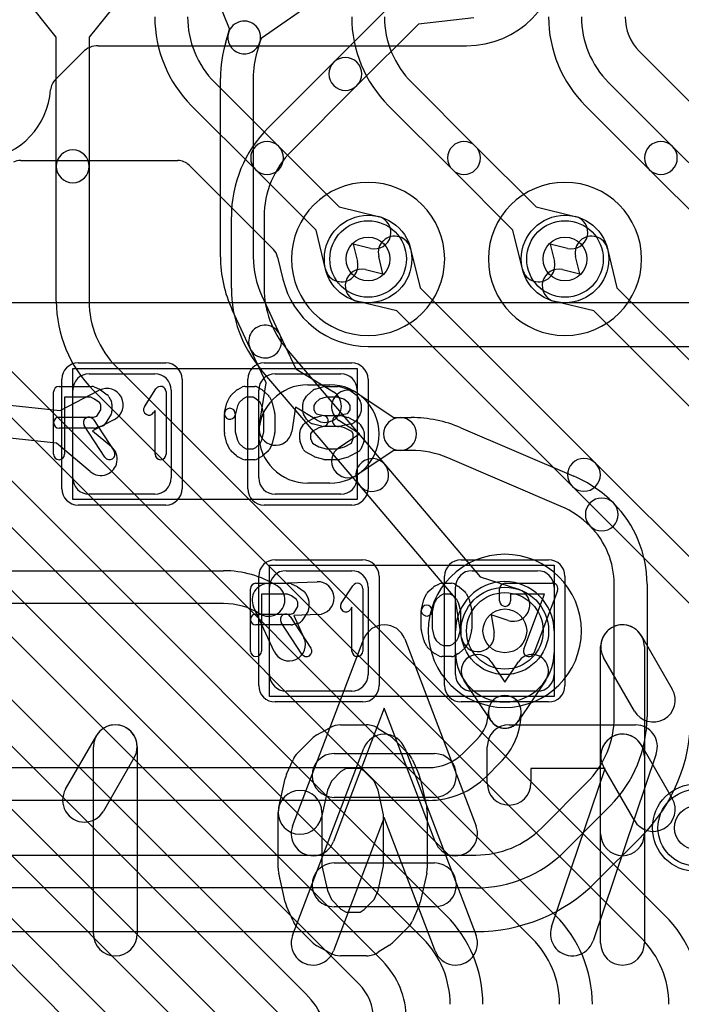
# Model space of a CAD drawing. Extents: x -0.8 to 20.5, y -0.5 to 20.
# Tile 18 of 20: x 12.9 to 15.9, y 11.3 to 15.8. Entities that reach past the tile are written whole.
import ezdxf

# ---------------------------------------------------------------- set-up
doc = ezdxf.new("R2010")
doc.units = 0
for name, color, linetype in [('Hole', 1, 'CONTINUOUS'), ('L1', 3, 'CONTINUOUS'), ('L2', 3, 'CONTINUOUS'), ('L3', 3, 'CONTINUOUS'), ('L4', 3, 'CONTINUOUS'), ('MetalMask-A', 176, 'CONTINUOUS'), ('PartsArea-A', 111, 'CONTINUOUS'), ('PartsArea-B', 111, 'CONTINUOUS'), ('PartsSilk-A', 221, 'CONTINUOUS'), ('PartsSilk-B', 221, 'CONTINUOUS'), ('Resist-A', 2, 'CONTINUOUS'), ('Resist-B', 2, 'CONTINUOUS'), ('Silk-A', 140, 'CONTINUOUS'), ('Silk-B', 140, 'CONTINUOUS')]:
    doc.layers.add(name, color=color, linetype=linetype)

msp = doc.modelspace()

# ---------------------------------------------------------------- linework, layer by layer
at = {"layer": 'Hole'}
for centre in [(14.5, 14.7), (15.4, 14.7), (15.125, 13), (16, 12.1)]:
    msp.add_circle(centre, 0.1, dxfattribs=at)
at = {"layer": 'L1'}
for p, q in [((13.86715, 15.75152), (13.77181, 15.98769)), ((14.22043, 15.85311), (14.01083, 15.70841)), ((13.84925, 15.69184), (13.86198, 15.73428)), ((13.86198, 15.73428), (13.86715, 15.75152)), ((14.01083, 15.70841), (14.00566, 15.69118)), ((14.00566, 15.69118), (13.99293, 15.64874)), ((13.825, 14.71041), (13.825, 15.52661)), ((13.975, 15.52661), (13.975, 14.71041)), ((14.01452, 14.53144), (14.09693, 14.35395)), ((13.96087, 14.29079), (13.87847, 14.46827)), ((14.09693, 14.35395), (14.16975, 14.1971)), ((14.03369, 14.13394), (13.96087, 14.29079)), ((14.16975, 14.1971), (14.34204, 14.09216)), ((13.225, 14.175), (13.525, 14.175)), ((14.00267, 13.9346), (14.03369, 14.13394)), ((14.075, 14.175), (14.375, 14.175)), ((12.3253, 14.09173), (13.09227, 14.00677)), ((13.09227, 14.00677), (13.27136, 14.09971)), ((13.15, 13.7), (13.15, 14.1)), ((13.6, 14.1), (13.6, 13.7)), ((14, 13.7), (14, 14.1)), ((14.225, 14.125), (14.325, 14.125)), ((14.45, 14.1), (14.45, 13.7)), ((14.45001, 14.08708), (14.61775, 13.975)), ((14.16815, 14.02244), (14.15089, 13.91154)), ((14.264, 13.96406), (14.16815, 14.02244)), ((13.34046, 13.96657), (13.24082, 13.91486)), ((14.46, 13.9), (14.36667, 13.96236)), ((14.61775, 13.975), (14.64618, 13.975)), ((14.64618, 13.975), (14.69737, 13.975)), ((13.07578, 13.85769), (12.30878, 13.94265)), ((13.24082, 13.91486), (13.32672, 13.8426)), ((14.92387, 13.92851), (15.44104, 13.70687)), ((14.36667, 13.83764), (14.46, 13.9)), ((13.23016, 13.72782), (13.07578, 13.85769)), ((14.61775, 13.825), (14.45001, 13.71292)), ((14.64618, 13.825), (14.61775, 13.825)), ((14.69737, 13.825), (14.64618, 13.825)), ((15.38195, 13.569), (14.86479, 13.79064)), ((14.325, 13.675), (14.225, 13.675)), ((13.525, 13.625), (13.225, 13.625)), ((14.375, 13.625), (14.075, 13.625)), ((12.77468, 13.275), (13.83977, 13.275)), ((14.125, 13.275), (14.425, 13.275)), ((14.975, 13.275), (15.275, 13.275)), ((14.04245, 13.21668), (14.2668, 13.22485)), ((14.05, 12.8), (14.05, 13.2)), ((14.5, 13.2), (14.5, 12.8)), ((14.9, 12.8), (14.9, 13.2)), ((15.35, 13.2), (15.35, 12.8)), ((15.625, 12.60711), (15.625, 13.21346)), ((15.775, 13.21346), (15.775, 12.60711)), ((13.83977, 13.125), (12.77468, 13.125)), ((14.0704, 12.90639), (13.97698, 13.11053)), ((14.27226, 13.07495), (14.1601, 13.07087)), ((14.1601, 13.07087), (14.2068, 12.96881)), ((14.9, 12.9), (14.9, 13)), ((15.35, 13), (15.35, 12.9)), ((15.06264, 12.85833), (15.125, 12.765)), ((15.125, 12.765), (15.18736, 12.85833)), ((15.06264, 12.58833), (14.93792, 12.77499)), ((15.31208, 12.77499), (15.18736, 12.58833)), ((14.425, 12.725), (14.125, 12.725)), ((15.275, 12.725), (14.975, 12.725)), ((14.93484, 12.4409), (14.99773, 12.50379)), ((15.1038, 12.39773), (15.04091, 12.33483)), ((9.32426, 12.375), (14.77574, 12.375)), ((15.29341, 12.09948), (15.50052, 12.30658)), ((14.77574, 12.225), (9.32426, 12.225)), ((15.60659, 12.20051), (15.39948, 11.99342)), ((15.54095, 11.85203), (15.74753, 12.05861)), ((9.12426, 11.975), (14.99289, 11.975)), ((14.99289, 11.825), (9.12426, 11.825)), ((11.57497, 11.625), (14.99289, 11.625))]:
    msp.add_line(p, q, dxfattribs=at)
for centre in [(14.5, 14.7), (15.4, 14.7), (15.125, 13), (16, 12.1)]:
    msp.add_circle(centre, 0.2, dxfattribs=at)
for centre, radius, start, end in [((13.93382, 15.71273), 0.075, -16.69778, 163.30323), ((13.93382, 15.71273), 0.075, 163.30222, -16.69911), ((14.4, 15.52661), 0.575, 163.30028, 180), ((14.4, 15.52661), 0.425, 163.29999, 180), ((14.4, 14.71041), 0.575, 180, -155.09513), ((14.4, 14.71041), 0.425, 180, -155.09558), ((14.0289, 14.32237), 0.075, 24.90106, -155.09527), ((14.0289, 14.32237), 0.075, -155.09894, 24.90316), ((13.225, 14.1), 0.075, 90, 180), ((13.525, 14.1), 0.075, 0, 90), ((14.075, 14.1), 0.075, 90, 180), ((14.375, 14.1), 0.075, 0, 90), ((13.30591, 14.03314), 0.075, -62.57057, 117.42679), ((14.225, 13.9), 0.225, 90, -90), ((14.30302, 14.02811), 0.075, -121.35026, 58.65368), ((14.325, 13.9), 0.225, -90, 90), ((14.40834, 14.02472), 0.075, 56.24849, -123.74953), ((14.64618, 13.9), 0.075, 90, -90), ((14.64618, 13.9), 0.075, -90, 90), ((14.69737, 13.4), 0.575, 66.8018, 90), ((14.07678, 13.92307), 0.075, 171.15684, -8.84551), ((13.27844, 13.78521), 0.075, -130.07261, 49.92909), ((14.40834, 13.77528), 0.075, 123.75151, -56.25047), ((14.69737, 13.4), 0.425, 66.80126, 90), ((13.225, 13.7), 0.075, 180, -90), ((13.525, 13.7), 0.075, -90, 0), ((14.075, 13.7), 0.075, 180, -90), ((14.375, 13.7), 0.075, -90, 0), ((15.21454, 13.17836), 0.575, 45, 66.8018), ((15.5681, 13.5319), 0.075, 45, -135), ((15.21454, 13.17836), 0.425, 45, 66.8023), ((15.5681, 13.53192), 0.075, -135, 45), ((15.24966, 13.21346), 0.52534, 0, 45), ((15.24966, 13.21346), 0.37534, 0, 45), ((13.83977, 12.80876), 0.46624, 58.32978, 90), ((14.125, 13.2), 0.075, 90, 180), ((14.425, 13.2), 0.075, 0, 90), ((14.975, 13.2), 0.075, 90, 180), ((15.275, 13.2), 0.075, 0, 90), ((14.04518, 13.14174), 0.075, 92.08631, -155.41), ((14.04518, 13.14174), 0.075, -121.67256, 58.33023), ((14.26953, 13.1499), 0.075, -87.91397, 92.08567), ((15.125, 13), 0.225, 0, 180), ((13.83977, 12.80876), 0.31624, 58.33023, 90), ((14.1386, 12.9376), 0.075, -155.41, 24.58886), ((15.125, 12.9), 0.225, 180, 0), ((15.00028, 12.81666), 0.075, 33.75151, -146.25047), ((15.24972, 12.81666), 0.075, -33.75151, 146.25047), ((14.125, 12.8), 0.075, 180, -90), ((14.425, 12.8), 0.075, -90, 0), ((14.975, 12.8), 0.075, 180, -90), ((15.275, 12.8), 0.075, -90, 0), ((15.125, 12.63), 0.075, -0.00764, 179.99236), ((15.125, 12.62999), 0.075, 0, 180), ((14.87152, 12.62999), 0.17848, -44.99773, 0), ((15.125, 12.63), 0.075, 179.99236, -0.00764), ((14.87152, 12.62999), 0.32848, -44.99753, 0), ((15.2, 12.6071), 0.425, -45, 0.00135), ((15.2, 12.6071), 0.575, -45, 0.001), ((15.2, 12.60709), 0.775, -44.90067, 0.00222), ((15.125, 12.63), 0.075, -146.24849, -33.75151), ((14.77574, 12.6), 0.225, -90, -45), ((14.77574, 12.6), 0.375, -90, -45), ((14.99289, 12.4), 0.425, -90, -45), ((15.801, 12.00607), 0.07497, 133.9623, 135.50263), ((14.99289, 12.4), 0.575, -90, -44.99929), ((14.99291, 12.4), 0.775, -90.00148, -44.99634)]:
    msp.add_arc(centre, radius, start, end, dxfattribs=at)
at = {"layer": 'L2'}
for p, q in [((16.03068, 15.35823), (15.74064, 15.64827)), ((13.79948, 15.50658), (14.0914, 15.21466)), ((14.69948, 15.50659), (14.9914, 15.21466)), ((15.59948, 15.50659), (15.8914, 15.21466)), ((13.98534, 15.1086), (13.69341, 15.40051)), ((14.88534, 15.1086), (14.59342, 15.40052)), ((15.78534, 15.1086), (15.49342, 15.40052)), ((14.0914, 15.21466), (14.36842, 14.93764)), ((14.9914, 15.21466), (15.26842, 14.93764)), ((15.8914, 15.21466), (16.16842, 14.93764)), ((12.91204, 15.15), (13.63002, 15.15)), ((13.68325, 15.12783), (13.84263, 14.96846)), ((14.26236, 14.83158), (13.98534, 15.1086)), ((15.16236, 14.83158), (14.88534, 15.1086)), ((16.06236, 14.83158), (15.78534, 15.1086)), ((13.84558, 14.96552), (14.06587, 14.74522)), ((14.36842, 14.93764), (14.54706, 14.89438)), ((15.26842, 14.93764), (15.44706, 14.89438)), ((14.30562, 14.65294), (14.26236, 14.83158)), ((15.20562, 14.65294), (15.16236, 14.83158)), ((14.51176, 14.7486), (14.43211, 14.76789)), ((14.43211, 14.76789), (14.4514, 14.68824)), ((15.41176, 14.7486), (15.33211, 14.76789)), ((15.33211, 14.76789), (15.3514, 14.68824)), ((14.08636, 14.70856), (14.1107, 14.60808)), ((14.5, 14.3), (16.29999, 14.30001))]:
    msp.add_line(p, q, dxfattribs=at)
for centre in [(14.5, 14.7), (15.4, 14.7), (16, 12.1)]:
    msp.add_circle(centre, 0.2, dxfattribs=at)
for centre, radius, start, end in [((14.1, 15.8071), 0.575, 179.999, -135), ((14.1, 15.8071), 0.425, 179.99865, -135), ((15, 15.80711), 0.575, 180, -134.99929), ((15, 15.80711), 0.425, 180, -135), ((15.9, 15.80711), 0.575, 180, -134.99929), ((15.9, 15.80711), 0.425, 180, -135), ((15.9, 15.8071), 0.225, 179.99745, -135.2719), ((15.79341, 15.70152), 0.07497, -135.27021, -134.7406), ((14.03837, 15.16163), 0.075, 45, -135), ((14.03837, 15.16163), 0.075, -135, 45), ((14.93837, 15.16163), 0.075, 45, -135), ((14.93837, 15.16163), 0.075, -135, 45), ((15.83837, 15.16163), 0.075, 45, -135), ((15.83837, 15.16163), 0.075, -135, 45), ((12.91204, 15.07503), 0.07497, 90, 116.5172), ((13.63002, 15.07503), 0.07497, 45.90252, 90), ((13.63024, 15.07482), 0.07497, 45, 46.13496), ((13.79003, 14.91504), 0.07497, 44.76221, 45.44314), ((13.79047, 14.9146), 0.07497, 44.90272, 45.23779), ((14.03837, 15.16164), 0.27501, -135.10018, -134.61549), ((13.79257, 14.91251), 0.07497, 45, 45.3891), ((14.52941, 14.82149), 0.075, -103.61192, 76.38701), ((15.42941, 14.82149), 0.075, -103.61192, 76.38701), ((14.01286, 14.69221), 0.07497, 44.53525, 45), ((14.01288, 14.69219), 0.07497, 43.63813, 44.55686), ((14.0133, 14.69176), 0.07497, 12.94993, 44.09748), ((14.37851, 14.67059), 0.075, -166.38808, 13.61299), ((15.27851, 14.67059), 0.075, -166.38808, 13.61299), ((14.03784, 14.5904), 0.07497, 13.14469, 13.6396), ((14.5, 14.70001), 0.40001, -166.62071, -90), ((15.125, 13), 0.35004, 90, -90), ((15.125, 13), 0.35004, -90, 90)]:
    msp.add_arc(centre, radius, start, end, dxfattribs=at)
at = {"layer": 'L3'}
for p, q in [((13.26642, 15.67496), (14.95, 15.67496)), ((13.07077, 15.52073), (13.19571, 15.64567))]:
    msp.add_line(p, q, dxfattribs=at)
msp.add_circle((16, 12.1), 0.2, dxfattribs=at)
for centre, radius, start, end in [((14.95, 16.1), 0.42504, -90, 90), ((13.26642, 15.57496), 0.1, 90, 135), ((13.12378, 15.46772), 0.07497, 135, 175.64702), ((12.7, 15.5), 0.35004, -159.07096, -4.35652), ((14.5, 14.7), 0.35004, 90, -90), ((14.5, 14.7), 0.35004, -90, 90), ((15.4, 14.7), 0.35004, 90, -90), ((15.4, 14.7), 0.35004, -90, 90), ((15.125, 13), 0.35004, 90, -90), ((15.125, 13), 0.35004, -90, 90)]:
    msp.add_arc(centre, radius, start, end, dxfattribs=at)
at = {"layer": 'L4'}
for p, q in [((13.075, 15.71367), (12.91581, 15.91249)), ((13.38419, 15.91249), (13.225, 15.71367)), ((14.34291, 15.59897), (14.6238, 15.87986)), ((14.983, 15.80183), (14.72986, 15.7738)), ((14.72986, 15.7738), (14.44897, 15.49291)), ((13.075, 15.12355), (13.075, 15.71367)), ((13.225, 15.71367), (13.225, 15.12355)), ((14.04342, 15.29948), (14.34291, 15.59897)), ((14.44897, 15.49291), (14.14948, 15.19341)), ((13.075, 14.50711), (13.075, 15.12355)), ((13.225, 15.12355), (13.225, 14.50711)), ((13.875, 14.56592), (13.875, 14.89289)), ((14.025, 14.89289), (14.025, 14.56592)), ((14.69438, 14.74706), (14.73764, 14.56842)), ((15.59438, 14.74706), (15.63764, 14.56842)), ((14.56789, 14.63211), (14.5486, 14.71176)), ((15.46789, 14.63211), (15.4486, 14.71176)), ((14.48824, 14.6514), (14.56789, 14.63211)), ((15.38824, 14.6514), (15.46789, 14.63211)), ((12.44948, 14.60659), (15.35659, 11.69949)), ((14.73764, 14.56842), (15.53966, 13.7664)), ((15.63764, 14.56842), (16.18966, 14.0164)), ((15.25052, 11.59342), (12.34342, 14.50052)), ((14.63158, 14.46236), (14.45294, 14.50562)), ((15.53158, 14.46236), (15.35294, 14.50562)), ((15.4336, 13.66034), (14.63158, 14.46236)), ((16.0836, 13.91034), (15.53158, 14.46236)), ((12.162, 14.39409), (14.85659, 11.69949)), ((14.75052, 11.59342), (12.05593, 14.28802)), ((14.1262, 14.29065), (14.57644, 13.76104)), ((13.34948, 14.20658), (15.85658, 11.69948)), ((14.46216, 13.66388), (14.01192, 14.19349)), ((11.94949, 14.10659), (14.56517, 11.49091)), ((15.75052, 11.59341), (13.24341, 14.10051)), ((14.4591, 11.38484), (11.84342, 14.00052)), ((11.79948, 13.75658), (14.21517, 11.34091)), ((14.57644, 13.76104), (15.01304, 13.24748)), ((15.53966, 13.7664), (16.35658, 12.94948)), ((14.1091, 11.23484), (11.69341, 13.65052)), ((14.89876, 13.15033), (14.46216, 13.66388)), ((16.25052, 12.84341), (15.4336, 13.66034)), ((15.01304, 13.24748), (15.1876, 13.18995)), ((14.92745, 12.96878), (14.89876, 13.15033)), ((15.14064, 13.04749), (15.06282, 13.07314)), ((15.06282, 13.07314), (15.07561, 12.9922)), ((12.34949, 12.20659), (13.51517, 11.04091)), ((12.84552, 12.21056), (13.86517, 11.19091)), ((13.4091, 10.93484), (12.24342, 12.10052)), ((13.7591, 11.08484), (12.73945, 12.10449))]:
    msp.add_line(p, q, dxfattribs=at)
for centre in [(14.5, 14.7), (15.4, 14.7), (15.125, 13), (16, 12.1)]:
    msp.add_circle(centre, 0.2, dxfattribs=at)
for centre, radius, start, end in [((14.39594, 15.54594), 0.075, -45, 135), ((14.39594, 15.54594), 0.075, 135, -45), ((14.45, 14.89289), 0.575, 134.99929, 180), ((13.15, 15.12355), 0.075, 0, 180), ((14.45, 14.89289), 0.425, 135, 180), ((13.15, 15.12355), 0.075, 180, 0), ((14.62149, 14.72941), 0.075, 13.61192, -166.38701), ((15.52149, 14.72941), 0.075, 13.61192, -166.38701), ((14.47059, 14.57851), 0.075, 76.38808, -103.61299), ((15.37059, 14.57851), 0.075, 76.38808, -103.61299), ((14.45, 14.56593), 0.575, -179.999, -139.63014), ((14.45, 14.56593), 0.425, -179.99865, -139.63033), ((13.65, 14.5071), 0.575, 179.999, -135), ((13.65, 14.5071), 0.425, 179.99865, -135), ((14.5193, 13.71246), 0.075, 40.37094, -139.63037), ((15.48663, 13.71337), 0.075, 45, -135), ((14.5193, 13.71246), 0.075, -139.62906, 40.36903), ((15.48663, 13.71337), 0.075, -135, 45), ((15.16412, 13.11872), 0.075, -108.2441, 71.75785), ((15.00153, 12.98049), 0.075, -171.01744, 8.98048), ((14.45, 11.2929), 0.575, -0.001, 45), ((14.95, 11.2929), 0.575, -0.001, 45), ((15.45, 11.29289), 0.575, 0, 45.00071), ((14.45, 11.2929), 0.425, -0.00135, 45), ((14.95, 11.2929), 0.425, -0.00135, 45), ((15.45, 11.29289), 0.425, 0, 45), ((14.3, 11.22574), 0.375, 0, 45), ((14.3, 11.22574), 0.225, 0, 45), ((13.95, 11.07574), 0.375, 0, 45)]:
    msp.add_arc(centre, radius, start, end, dxfattribs=at)
at = {"layer": 'MetalMask-A'}
for p, q in [((13.225, 14.175), (13.525, 14.175)), ((14.075, 14.175), (14.375, 14.175)), ((13.15, 13.7), (13.15, 14.1)), ((13.6, 14.1), (13.6, 13.7)), ((14, 13.7), (14, 14.1)), ((14.45, 14.1), (14.45, 13.7)), ((13.525, 13.625), (13.225, 13.625)), ((14.375, 13.625), (14.075, 13.625)), ((14.125, 13.275), (14.425, 13.275)), ((14.975, 13.275), (15.275, 13.275)), ((14.05, 12.8), (14.05, 13.2)), ((14.5, 13.2), (14.5, 12.8)), ((14.9, 12.8), (14.9, 13.2)), ((15.35, 13.2), (15.35, 12.8)), ((14.425, 12.725), (14.125, 12.725)), ((15.275, 12.725), (14.975, 12.725))]:
    msp.add_line(p, q, dxfattribs=at)
for centre, start, end in [((13.225, 14.1), 90, 180), ((13.525, 14.1), 0, 90), ((14.075, 14.1), 90, 180), ((14.375, 14.1), 0, 90), ((13.225, 13.7), 180, -90), ((13.525, 13.7), -90, 0), ((14.075, 13.7), 180, -90), ((14.375, 13.7), -90, 0), ((14.125, 13.2), 90, 180), ((14.425, 13.2), 0, 90), ((14.975, 13.2), 90, 180), ((15.275, 13.2), 0, 90), ((14.125, 12.8), 180, -90), ((14.425, 12.8), -90, 0), ((14.975, 12.8), 180, -90), ((15.275, 12.8), -90, 0)]:
    msp.add_arc(centre, 0.075, start, end, dxfattribs=at)
at = {"layer": 'PartsArea-A'}
for p, q in [((20, 14.5), (0, 14.5)), ((13.15, 13.6), (13.15, 14.2)), ((13.15, 14.2), (14.45, 14.2)), ((14.45, 14.2), (14.45, 13.6)), ((14.45, 13.6), (13.15, 13.6)), ((14.05, 12.7), (14.05, 13.3)), ((14.05, 13.3), (15.35, 13.3)), ((15.35, 13.3), (15.35, 12.7)), ((15.35, 12.7), (14.05, 12.7))]:
    msp.add_line(p, q, dxfattribs=at)
at = {"layer": 'PartsArea-B'}
msp.add_line((20, 14.5), (0, 14.5), dxfattribs=at)
at = {"layer": 'PartsSilk-A'}
for p, q in [((13.0625, 13.80741), (13.0625, 14.09259)), ((13.0875, 14.11759), (13.2375, 14.11759)), ((13.24765, 14.11544), (13.27265, 14.10433)), ((13.2772, 14.1017), (13.30776, 14.07948)), ((13.47763, 14.0247), (13.53041, 14.10618)), ((13.57639, 14.09259), (13.57639, 13.80741)), ((13.87367, 14.07795), (13.89867, 14.10017)), ((13.9041, 14.10384), (13.92632, 14.11495)), ((13.9375, 14.11759), (13.98194, 14.11759)), ((13.99434, 14.1143), (14.01379, 14.10319)), ((14.018, 14.10017), (14.043, 14.07795)), ((14.22367, 14.07795), (14.24867, 14.10017)), ((14.25841, 14.10552), (14.2973, 14.11663)), ((14.30417, 14.11759), (14.3625, 14.11759)), ((14.36937, 14.11663), (14.40826, 14.10552)), ((14.41701, 14.101), (14.44479, 14.07878)), ((13.2322, 14.06759), (13.1125, 14.06759)), ((13.1125, 14.06759), (13.1125, 13.80741)), ((13.24993, 14.05971), (13.2322, 14.06759)), ((13.27343, 14.04263), (13.24993, 14.05971)), ((13.31542, 14.07044), (13.32653, 14.04822)), ((13.84381, 13.99865), (13.85492, 14.0431)), ((13.85681, 14.04822), (13.86792, 14.07044)), ((13.91049, 14.04377), (13.90276, 14.02831)), ((13.92942, 14.0606), (13.91049, 14.04377)), ((13.9434, 14.06759), (13.92942, 14.0606)), ((13.9753, 14.06759), (13.9434, 14.06759)), ((13.98673, 14.06106), (13.9753, 14.06759)), ((14.00618, 14.04377), (13.98673, 14.06106)), ((14.01391, 14.02831), (14.00618, 14.04377)), ((14.04875, 14.07044), (14.05986, 14.04822)), ((14.06175, 14.0431), (14.07286, 13.99865)), ((14.20519, 14.05029), (14.21908, 14.07251)), ((14.27763, 14.05901), (14.25957, 14.04296)), ((14.30767, 14.06759), (14.27763, 14.05901)), ((14.359, 14.06759), (14.30767, 14.06759)), ((14.3897, 14.05882), (14.359, 14.06759)), ((14.41023, 14.0424), (14.3897, 14.05882)), ((14.45037, 14.07251), (14.46426, 14.05029)), ((13.26042, 13.98087), (13.27917, 14.01087)), ((13.27917, 14.03114), (13.27343, 14.04263)), ((13.27917, 14.01087), (13.27917, 14.03114)), ((13.32917, 14.03704), (13.32917, 14.0037)), ((13.52639, 14.00801), (13.51959, 13.99752)), ((13.52639, 13.80741), (13.52639, 14.00801)), ((13.90276, 14.02831), (13.89231, 13.98653)), ((14.02361, 13.98951), (14.01391, 14.02831)), ((14.20139, 14.0037), (14.20139, 14.03704)), ((14.25957, 14.04296), (14.25139, 14.02987)), ((14.25139, 14.02987), (14.25139, 14.01087)), ((14.25139, 14.01087), (14.25997, 13.99715)), ((14.40948, 13.99715), (14.41806, 14.01087)), ((14.41806, 14.02987), (14.41023, 14.0424)), ((14.41806, 14.01087), (14.41806, 14.02987)), ((14.46806, 14.03704), (14.46806, 14.0037)), ((13.0875, 13.97685), (13.24533, 13.97685)), ((13.24453, 13.96553), (13.33898, 13.82109)), ((13.24533, 13.97685), (13.26042, 13.98087)), ((13.32537, 13.99045), (13.29759, 13.94601)), ((13.84306, 13.90741), (13.84306, 13.99259)), ((13.89306, 13.99259), (13.89306, 13.91049)), ((14.02361, 13.91049), (14.02361, 13.98951)), ((14.07361, 13.99259), (14.07361, 13.90741)), ((14.21908, 13.96823), (14.20519, 13.99045)), ((14.21399, 13.95134), (14.25288, 13.97356)), ((14.23371, 13.95269), (14.2226, 13.9638)), ((14.25884, 13.97601), (14.28662, 13.98342)), ((14.25997, 13.99715), (14.26432, 13.9928)), ((14.26432, 13.9928), (14.29634, 13.98426)), ((14.29634, 13.98426), (14.37361, 13.98426)), ((14.3576, 13.98377), (14.40574, 13.9934)), ((14.38005, 13.98342), (14.40783, 13.97601)), ((14.40574, 13.9934), (14.40948, 13.99715)), ((14.41315, 13.97391), (14.45482, 13.95169)), ((14.44685, 13.9638), (14.43574, 13.95269)), ((14.46426, 13.99045), (14.45037, 13.96823)), ((13.24861, 13.92685), (13.0875, 13.92685)), ((13.29714, 13.79373), (13.20269, 13.93817)), ((13.28283, 13.9351), (13.25505, 13.92769)), ((13.89306, 13.91049), (13.90276, 13.87169)), ((14.01391, 13.87169), (14.02361, 13.91049)), ((14.1913, 13.92066), (14.20519, 13.94288)), ((14.24425, 13.91104), (14.2375, 13.90024)), ((14.27486, 13.92853), (14.24425, 13.91104)), ((14.28662, 13.9351), (14.24495, 13.94621)), ((14.2995, 13.9351), (14.27486, 13.92853)), ((14.37033, 13.93426), (14.29306, 13.93426)), ((14.42296, 13.94586), (14.3674, 13.93475)), ((14.39217, 13.92844), (14.37033, 13.93426)), ((14.4254, 13.91072), (14.39217, 13.92844)), ((14.43194, 13.90024), (14.4254, 13.91072)), ((14.46426, 13.94287), (14.47814, 13.92065)), ((13.85492, 13.8569), (13.84381, 13.90135)), ((13.90276, 13.87169), (13.91049, 13.85623)), ((14.00618, 13.85623), (14.01391, 13.87169)), ((14.07286, 13.90135), (14.06175, 13.8569)), ((14.1875, 13.87407), (14.1875, 13.90741)), ((14.20331, 13.83112), (14.18942, 13.86445)), ((14.2375, 13.90024), (14.2375, 13.87907)), ((14.2375, 13.87907), (14.24619, 13.85822)), ((14.42342, 13.8586), (14.43194, 13.87907)), ((14.43194, 13.87907), (14.43194, 13.90024)), ((14.48002, 13.86446), (14.46614, 13.83113)), ((14.48194, 13.90741), (14.48194, 13.87407)), ((13.86792, 13.82956), (13.85681, 13.85178)), ((13.89867, 13.79983), (13.87367, 13.82205)), ((13.91049, 13.85623), (13.92942, 13.8394)), ((13.92942, 13.8394), (13.9434, 13.83241)), ((13.9434, 13.83241), (13.9753, 13.83241)), ((13.9753, 13.83241), (13.98673, 13.83894)), ((13.98673, 13.83894), (14.00618, 13.85623)), ((14.043, 13.82205), (14.018, 13.79983)), ((14.05986, 13.85178), (14.04875, 13.82956)), ((14.25288, 13.79681), (14.21399, 13.81903)), ((14.24619, 13.85822), (14.27506, 13.84173)), ((14.27506, 13.84173), (14.30767, 13.83241)), ((14.30767, 13.83241), (14.359, 13.83241)), ((14.359, 13.83241), (14.39197, 13.84183)), ((14.39197, 13.84183), (14.42342, 13.8586)), ((14.45482, 13.81868), (14.41315, 13.79646)), ((13.92632, 13.78505), (13.9041, 13.79616)), ((13.98194, 13.78241), (13.9375, 13.78241)), ((14.01379, 13.79681), (13.99434, 13.7857)), ((14.2973, 13.78337), (14.25841, 13.79448)), ((14.3625, 13.78241), (14.30417, 13.78241)), ((14.40826, 13.79448), (14.36937, 13.78337)), ((13.9625, 12.90741), (13.9625, 13.19259)), ((13.9875, 13.21759), (14.1375, 13.21759)), ((14.14765, 13.21544), (14.17265, 13.20433)), ((14.1772, 13.2017), (14.20776, 13.17948)), ((14.37763, 13.1247), (14.43041, 13.20618)), ((14.47639, 13.19259), (14.47639, 12.90741)), ((14.77367, 13.17795), (14.79867, 13.20017)), ((14.8041, 13.20384), (14.82632, 13.21495)), ((14.8375, 13.21759), (14.88194, 13.21759)), ((14.89434, 13.2143), (14.91379, 13.20319)), ((14.918, 13.20017), (14.943, 13.17795)), ((15.10139, 13.13704), (15.10139, 13.19259)), ((15.12639, 13.21759), (15.34306, 13.21759)), ((14.1322, 13.16759), (14.0125, 13.16759)), ((14.0125, 13.16759), (14.0125, 12.90741)), ((14.14993, 13.15971), (14.1322, 13.16759)), ((14.17343, 13.14263), (14.14993, 13.15971)), ((14.21542, 13.17044), (14.22653, 13.14822)), ((14.74381, 13.09865), (14.75492, 13.1431)), ((14.75681, 13.14822), (14.76792, 13.17044)), ((14.81049, 13.14377), (14.80276, 13.12831)), ((14.82942, 13.1606), (14.81049, 13.14377)), ((14.8434, 13.16759), (14.82942, 13.1606)), ((14.8753, 13.16759), (14.8434, 13.16759)), ((14.88673, 13.16106), (14.8753, 13.16759)), ((14.90618, 13.14377), (14.88673, 13.16106)), ((14.91391, 13.12831), (14.90618, 13.14377)), ((14.94875, 13.17044), (14.95986, 13.14822)), ((14.96175, 13.1431), (14.97286, 13.09865)), ((15.30682, 13.16759), (15.15139, 13.16759)), ((15.15139, 13.16759), (15.15139, 13.13704)), ((15.21135, 12.91629), (15.30682, 13.16759)), ((15.36643, 13.18371), (15.25809, 12.89853)), ((14.16042, 13.08087), (14.17917, 13.11087)), ((14.17917, 13.13114), (14.17343, 13.14263)), ((14.17917, 13.11087), (14.17917, 13.13114)), ((14.22917, 13.13704), (14.22917, 13.1037)), ((14.42639, 13.10801), (14.41959, 13.09752)), ((14.42639, 12.90741), (14.42639, 13.10801)), ((14.80276, 13.12831), (14.79231, 13.08653)), ((14.92361, 13.08951), (14.91391, 13.12831)), ((13.9875, 13.07685), (14.14533, 13.07685)), ((14.14453, 13.06553), (14.23898, 12.92109)), ((14.14533, 13.07685), (14.16042, 13.08087)), ((14.22537, 13.09045), (14.19759, 13.04601)), ((14.74306, 13.00741), (14.74306, 13.09259)), ((14.79306, 13.09259), (14.79306, 13.01049)), ((14.92361, 13.01049), (14.92361, 13.08951)), ((14.97361, 13.09259), (14.97361, 13.00741)), ((14.14861, 13.02685), (13.9875, 13.02685)), ((14.19714, 12.89373), (14.10269, 13.03817)), ((14.18283, 13.0351), (14.15505, 13.02769)), ((14.79306, 13.01049), (14.80276, 12.97169)), ((14.91391, 12.97169), (14.92361, 13.01049)), ((14.75492, 12.9569), (14.74381, 13.00135)), ((14.80276, 12.97169), (14.81049, 12.95623)), ((14.90618, 12.95623), (14.91391, 12.97169)), ((14.97286, 13.00135), (14.96175, 12.9569)), ((14.76792, 12.92956), (14.75681, 12.95178)), ((14.79867, 12.89983), (14.77367, 12.92205)), ((14.81049, 12.95623), (14.82942, 12.9394)), ((14.82942, 12.9394), (14.8434, 12.93241)), ((14.8434, 12.93241), (14.8753, 12.93241)), ((14.8753, 12.93241), (14.88673, 12.93894)), ((14.88673, 12.93894), (14.90618, 12.95623)), ((14.943, 12.92205), (14.918, 12.89983)), ((14.95986, 12.95178), (14.94875, 12.92956)), ((14.82632, 12.88505), (14.8041, 12.89616)), ((14.88194, 12.88241), (14.8375, 12.88241)), ((14.91379, 12.89681), (14.89434, 12.8857))]:
    msp.add_line(p, q, dxfattribs=at)
for centre, start, end in [((13.0875, 14.09259), 90, 180), ((13.2375, 14.09259), 66.04914, 90), ((13.2625, 14.08148), 53.98274, 66.03964), ((13.55139, 14.09259), 0, 147.06619), ((13.91528, 14.08148), 116.56505, 131.62783), ((13.9375, 14.09259), 90, 116.56505), ((13.98194, 14.09259), 60.26649, 90), ((14.00139, 14.08148), 48.37217, 60.26649), ((14.26528, 14.08148), 105.94854, 131.62783), ((14.30417, 14.09259), 90, 105.94854), ((14.3625, 14.09259), 74.05146, 90), ((14.40139, 14.08148), 51.33303, 74.05146), ((13.29306, 14.05926), 26.56505, 53.97932), ((13.30417, 14.03704), 0, 26.56505), ((13.87917, 14.03704), 153.43495, 165.96932), ((13.89028, 14.05926), 131.62783, 153.43495), ((14.02639, 14.05926), 26.56505, 48.37217), ((14.0375, 14.03704), 14.03068, 26.56505), ((14.22639, 14.03704), 147.99462, 180), ((14.24028, 14.05926), 131.62783, 147.99462), ((14.42917, 14.05926), 32.00538, 51.33303), ((14.44306, 14.03704), 0, 32.00538), ((13.30417, 14.0037), -32.00538, 0), ((13.49861, 14.01111), 147.06646, -32.93381), ((13.86806, 13.99259), 0, 180), ((13.86806, 13.99259), 165.96932, -14.03321), ((14.04861, 13.99259), 0, 14.03068), ((14.22639, 14.0037), 180, -147.99462), ((14.44306, 14.0037), -32.00538, 0), ((13.0875, 13.95185), 90, -90), ((13.22361, 13.95185), 33.18146, -146.81914), ((14.24028, 13.98148), -147.99462, -135), ((14.26528, 13.95185), 104.92551, 119.74171), ((14.29306, 13.95926), -75.07449, 104.93527), ((14.3625, 13.95926), 101.30544, -78.69205), ((14.37361, 13.95926), 75.07449, 90), ((14.40139, 13.95185), 61.9383, 75.06473), ((14.42917, 13.98148), -45, -32.00538), ((13.24861, 13.95185), -90, -75.06473), ((13.27639, 13.95926), -75.07449, -32.01002), ((14.2125, 13.90741), 147.99462, 180), ((14.22639, 13.92963), 119.73351, 147.98998), ((14.25139, 13.97037), -135, -104.92551), ((14.29306, 13.95926), -104.92551, -90), ((14.41806, 13.97037), -78.69456, -45), ((14.44306, 13.92963), 31.98594, 61.9318), ((14.45694, 13.90741), 0, 31.99147), ((13.86806, 13.90741), 180, -165.96932), ((14.04861, 13.90741), -14.03068, 0), ((14.2125, 13.87407), 180, -157.37647), ((14.45694, 13.87407), -22.60576, 0), ((13.31806, 13.80741), -146.81854, 33.18086), ((13.87917, 13.86296), -165.96932, -153.43495), ((13.89028, 13.84074), -153.43495, -131.62783), ((14.02639, 13.84074), -48.37217, -26.56505), ((14.0375, 13.86296), -26.56505, -14.03068), ((14.22639, 13.84074), -157.37309, -119.74171), ((14.44306, 13.84074), -61.9383, -22.60888), ((13.0875, 13.80741), 180, 0), ((13.55139, 13.80741), 180, 0), ((13.91528, 13.81852), -131.62783, -116.56505), ((13.9375, 13.80741), -116.56505, -90), ((13.98194, 13.80741), -90, -60.26649), ((14.00139, 13.81852), -60.26649, -48.37217), ((14.26528, 13.81852), -119.73351, -105.94345), ((14.30417, 13.80741), -105.94854, -90), ((14.3625, 13.80741), -90, -74.05655), ((14.40139, 13.81852), -74.05146, -61.9318), ((13.9875, 13.19259), 90, 180), ((14.1375, 13.19259), 66.04914, 90), ((14.1625, 13.18148), 53.98274, 66.03964), ((14.45139, 13.19259), 0, 147.06619), ((14.81528, 13.18148), 116.56505, 131.62783), ((14.8375, 13.19259), 90, 116.56505), ((14.88194, 13.19259), 60.26649, 90), ((14.90139, 13.18148), 48.37217, 60.26649), ((15.12639, 13.19259), 90, 180), ((15.34306, 13.19259), -20.80551, 90), ((14.19306, 13.15926), 26.56505, 53.97932), ((14.20417, 13.13704), 0, 26.56505), ((14.77917, 13.13704), 153.43495, 165.96932), ((14.79028, 13.15926), 131.62783, 153.43495), ((14.92639, 13.15926), 26.56505, 48.37217), ((14.9375, 13.13704), 14.03068, 26.56505), ((14.20417, 13.1037), -32.00538, 0), ((14.39861, 13.11111), 147.06646, -32.93381), ((14.76806, 13.09259), 0, 180), ((14.76806, 13.09259), 165.96932, -14.03321), ((14.94861, 13.09259), 0, 14.03068), ((15.12639, 13.13704), 180, 0), ((13.9875, 13.05185), 90, -90), ((14.12361, 13.05185), 33.18146, -146.81914), ((14.14861, 13.05185), -90, -75.06473), ((14.17639, 13.05926), -75.07449, -32.01002), ((14.76806, 13.00741), 180, -165.96932), ((14.94861, 13.00741), -14.03068, 0), ((14.21806, 12.90741), -146.81854, 33.18086), ((14.77917, 12.96296), -165.96932, -153.43495), ((14.79028, 12.94074), -153.43495, -131.62783), ((14.92639, 12.94074), -48.37217, -26.56505), ((14.9375, 12.96296), -26.56505, -14.03068), ((13.9875, 12.90741), 180, 0), ((14.45139, 12.90741), 180, 0), ((14.81528, 12.91852), -131.62783, -116.56505), ((14.8375, 12.90741), -116.56505, -90), ((14.88194, 12.90741), -90, -60.26649), ((14.90139, 12.91852), -60.26649, -48.37217), ((15.23472, 12.90741), 159.19449, -20.80181)]:
    msp.add_arc(centre, 0.025, start, end, dxfattribs=at)
at = {"layer": 'PartsSilk-B'}
for p, q in [((14.1547, 12.10782), (14.48062, 12.96338)), ((14.66752, 12.96338), (14.99345, 12.10782)), ((15.74962, 12.97768), (15.89036, 12.73323)), ((15.56296, 12.07222), (15.56296, 12.92778)), ((15.76296, 12.92778), (15.76296, 12.07222)), ((15.71704, 12.63343), (15.5763, 12.87788)), ((14.57407, 12.64688), (14.3416, 12.03662)), ((14.80655, 12.03662), (14.57407, 12.64688)), ((14.34444, 12.43889), (14.8037, 12.43889)), ((14.8037, 12.23889), (14.34444, 12.23889))]:
    msp.add_line(p, q, dxfattribs=at)
for centre, start, end in [((14.57407, 12.92778), 20.85446, 159.14554), ((15.66296, 12.92778), 29.93392, -150.06918), ((15.66296, 12.92778), 0, 180), ((15.8037, 12.68333), -150.06608, 29.93082), ((14.34444, 12.33889), 90, -90), ((14.8037, 12.33889), -90, 90), ((14.24815, 12.07222), 159.14554, -20.85401), ((14.9, 12.07222), -159.14554, 20.8546), ((15.66296, 12.07222), 180, 0)]:
    msp.add_arc(centre, 0.1, start, end, dxfattribs=at)
at = {"layer": 'Resist-A'}
for p, q in [((13.175, 14.225), (13.575, 14.225)), ((14.025, 14.225), (14.425, 14.225)), ((13.1, 13.65), (13.1, 14.15)), ((13.65, 14.15), (13.65, 13.65)), ((13.95, 13.65), (13.95, 14.15)), ((14.5, 14.15), (14.5, 13.65)), ((13.575, 13.575), (13.175, 13.575)), ((14.425, 13.575), (14.025, 13.575)), ((14.075, 13.325), (14.475, 13.325)), ((14.925, 13.325), (15.325, 13.325)), ((14, 12.75), (14, 13.25)), ((14.55, 13.25), (14.55, 12.75)), ((14.85, 12.75), (14.85, 13.25)), ((15.4, 13.25), (15.4, 12.75)), ((14.475, 12.675), (14.075, 12.675)), ((15.325, 12.675), (14.925, 12.675))]:
    msp.add_line(p, q, dxfattribs=at)
for centre in [(14.5, 14.7), (15.4, 14.7), (15.125, 13), (16, 12.1)]:
    msp.add_circle(centre, 0.175, dxfattribs=at)
for centre, start, end in [((13.175, 14.15), 90, 180), ((13.575, 14.15), 0, 90), ((14.025, 14.15), 90, 180), ((14.425, 14.15), 0, 90), ((13.175, 13.65), 180, -90), ((13.575, 13.65), -90, 0), ((14.025, 13.65), 180, -90), ((14.425, 13.65), -90, 0), ((14.075, 13.25), 90, 180), ((14.475, 13.25), 0, 90), ((14.925, 13.25), 90, 180), ((15.325, 13.25), 0, 90), ((14.075, 12.75), 180, -90), ((14.475, 12.75), -90, 0), ((14.925, 12.75), 180, -90), ((15.325, 12.75), -90, 0)]:
    msp.add_arc(centre, 0.075, start, end, dxfattribs=at)
at = {"layer": 'Resist-B'}
for centre in [(14.5, 14.7), (15.4, 14.7), (15.125, 13), (16, 12.1)]:
    msp.add_circle(centre, 0.175, dxfattribs=at)
at = {"layer": 'Silk-A'}
for p, q in [((14.37417, 12.57028), (14.49269, 12.57028)), ((15.14454, 12.57028), (15.72231, 12.57028)), ((13.11714, 12.27573), (13.25788, 12.52018)), ((14.26588, 12.52409), (14.32514, 12.55743)), ((14.54677, 12.55439), (14.59862, 12.52105)), ((13.24454, 11.61472), (13.24454, 12.47028)), ((13.44454, 12.47028), (13.44454, 11.61472)), ((14.17753, 12.441), (14.2442, 12.50766)), ((14.61525, 12.50765), (14.68191, 12.44099)), ((15.04454, 12.30361), (15.04454, 12.47028)), ((15.81705, 12.43829), (15.52817, 11.58273)), ((13.4312, 12.42038), (13.29046, 12.17593)), ((14.12723, 12.34422), (14.15686, 12.41089)), ((14.70258, 12.41089), (14.73221, 12.34422)), ((14.37591, 12.35652), (14.33208, 12.3127)), ((14.40037, 12.37028), (14.37591, 12.35652)), ((14.46331, 12.37028), (14.40037, 12.37028)), ((14.48142, 12.35864), (14.46331, 12.37028)), ((14.52736, 12.3127), (14.48142, 12.35864)), ((15.583, 12.37028), (15.24454, 12.37028)), ((15.24454, 12.37028), (15.24454, 12.30361)), ((15.33869, 11.64671), (15.583, 12.37028)), ((14.09136, 12.19197), (14.12099, 12.3253)), ((14.33208, 12.3127), (14.31406, 12.27214)), ((14.54538, 12.27214), (14.52736, 12.3127)), ((14.73845, 12.3253), (14.76808, 12.19197)), ((14.31406, 12.27214), (14.2866, 12.14859)), ((14.57046, 12.1593), (14.54538, 12.27214)), ((14.08898, 11.91472), (14.08898, 12.17028)), ((14.28898, 12.17028), (14.28898, 11.9257)), ((14.57046, 11.9257), (14.57046, 12.1593)), ((14.77046, 12.17028), (14.77046, 11.91472)), ((14.12099, 11.7597), (14.09136, 11.89303)), ((14.28898, 11.9257), (14.31406, 11.81286)), ((14.54538, 11.81286), (14.57046, 11.9257)), ((14.76808, 11.89303), (14.73845, 11.7597)), ((14.31406, 11.81286), (14.33208, 11.7723)), ((14.52736, 11.7723), (14.54538, 11.81286)), ((14.33208, 11.7723), (14.37591, 11.72848)), ((14.48142, 11.72636), (14.52736, 11.7723)), ((14.15686, 11.67411), (14.12723, 11.74078)), ((14.37591, 11.72848), (14.40037, 11.71472)), ((14.40037, 11.71472), (14.46331, 11.71472)), ((14.46331, 11.71472), (14.48142, 11.72636)), ((14.73221, 11.74078), (14.70258, 11.67411)), ((14.2442, 11.57734), (14.17753, 11.644)), ((14.68191, 11.64401), (14.61525, 11.57735)), ((14.32514, 11.52757), (14.26588, 11.56091)), ((14.59862, 11.56395), (14.54677, 11.53061)), ((14.49269, 11.51472), (14.37417, 11.51472))]:
    msp.add_line(p, q, dxfattribs=at)
for centre, start, end in [((13.34454, 12.47028), 0, 180), ((13.34454, 12.47028), -29.93392, 150.06918), ((14.37417, 12.47028), 90, 119.36181), ((14.49269, 12.47028), 57.2603, 90), ((15.14454, 12.47028), 90, 180), ((15.72231, 12.47028), -18.65782, 90), ((14.31491, 12.43694), 119.36181, 134.99595), ((14.54454, 12.43694), 45, 57.2603), ((14.24824, 12.37028), 134.99595, 156.03926), ((14.6112, 12.37028), 23.96074, 45), ((14.21861, 12.30361), 156.03926, 167.47306), ((14.64083, 12.30361), 12.52694, 23.96074), ((15.14454, 12.30361), 180, 0), ((13.2038, 12.22583), 150.06608, -29.93082), ((14.18898, 12.17028), 0, 180), ((14.18898, 12.17028), 167.47306, -12.52926), ((14.67046, 12.17028), 0, 12.52694), ((14.18898, 11.91472), 180, -167.47306), ((14.67046, 11.91472), -12.52694, 0), ((14.21861, 11.78139), -167.47306, -156.03926), ((14.64083, 11.78139), -23.96074, -12.52694), ((14.24824, 11.71472), -156.03926, -134.99595), ((14.6112, 11.71472), -45, -23.96074), ((13.34454, 11.61472), 180, 0), ((15.43343, 11.61472), 161.34218, -18.65726), ((14.31491, 11.64806), -134.99595, -119.36181), ((14.54454, 11.64806), -57.2603, -45), ((14.37417, 11.61472), -119.36181, -90), ((14.49269, 11.61472), -90, -57.2603)]:
    msp.add_arc(centre, 0.1, start, end, dxfattribs=at)
at = {"layer": 'Silk-B'}
for p, q in [((15.74962, 12.47768), (15.89036, 12.23323)), ((14.1547, 11.60782), (14.48062, 12.46338)), ((14.66752, 12.46338), (14.99345, 11.60782)), ((15.56296, 11.57222), (15.56296, 12.42778)), ((15.76296, 12.42778), (15.76296, 11.57222)), ((15.71704, 12.13343), (15.5763, 12.37788)), ((14.57407, 12.14688), (14.3416, 11.53662)), ((14.80655, 11.53662), (14.57407, 12.14688)), ((14.34444, 11.93889), (14.8037, 11.93889)), ((14.8037, 11.73889), (14.34444, 11.73889))]:
    msp.add_line(p, q, dxfattribs=at)
for centre, start, end in [((14.57407, 12.42778), 20.85446, 159.14554), ((15.66296, 12.42778), 29.93392, -150.06918), ((15.66296, 12.42778), 0, 180), ((15.8037, 12.18333), -150.06608, 29.93082), ((14.34444, 11.83889), 90, -90), ((14.8037, 11.83889), -90, 90), ((14.24815, 11.57222), 159.14554, -20.85401), ((14.9, 11.57222), -159.14554, 20.8546), ((15.66296, 11.57222), 180, 0)]:
    msp.add_arc(centre, 0.1, start, end, dxfattribs=at)

doc.saveas('drawing.dxf')
